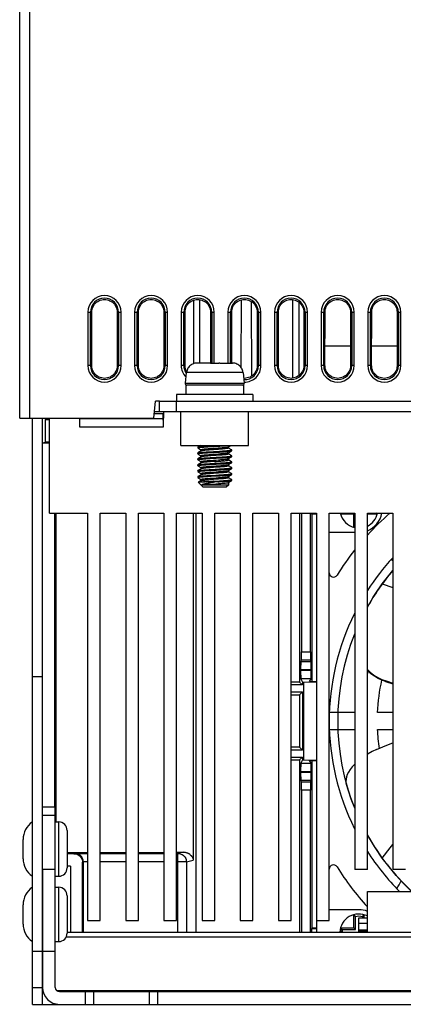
# Model space of a CAD drawing. Header units: millimetres. Extents: x -71 to 747, y -184 to 606.
# Tile 71 of 97: x 186 to 231, y 374 to 490. Entities that reach past the tile are written whole.
import ezdxf

# ---------------------------------------------------------------- set-up
doc = ezdxf.new("R2010")
doc.units = ezdxf.units.MM
doc.header["$LTSCALE"] = 30.734
doc.layers.get('0').update_dxf_attribs({"linetype": 'CONTINUOUS'})

msp = doc.modelspace()

# ---------------------------------------------------------------- linework, layer by layer
at = {"color": 7}
for p, q in [((185.87, 442.75), (185.87, 588.07)), ((187.07, 442.75), (187.07, 568.52)), ((206.35, 456.65), (206.36, 449.18)), ((207.07, 456.73), (207.07, 449.25)), ((211.97, 456.69), (211.95, 448.77)), ((213.18, 456.51), (213.2, 447.71)), ((218.07, 447.47), (218.07, 456.73)), ((218.8, 456.43), (218.78, 447.76)), ((193.92, 455.25), (193.92, 448.95)), ((193.92, 455.25), (194.38, 455.25)), ((194.22, 448.95), (194.22, 455.25)), ((194.37, 448.95), (194.38, 455.25)), ((197.37, 455.25), (197.37, 448.95)), ((197.37, 455.25), (197.82, 455.25)), ((197.52, 455.25), (197.52, 448.95)), ((197.82, 448.95), (197.82, 455.25)), ((199.42, 455.25), (199.42, 448.95)), ((199.42, 455.25), (199.88, 455.25)), ((199.72, 448.95), (199.72, 455.25)), ((199.87, 448.95), (199.88, 455.25)), ((202.87, 455.25), (202.87, 448.95)), ((202.87, 455.25), (203.32, 455.25)), ((203.02, 455.25), (203.02, 448.95)), ((203.32, 448.95), (203.32, 455.25)), ((204.92, 455.25), (204.92, 448.95)), ((204.92, 455.25), (205.38, 455.25)), ((205.22, 448.95), (205.22, 455.25)), ((205.37, 448.95), (205.38, 455.25)), ((208.37, 455.25), (208.37, 449.25)), ((208.37, 455.25), (208.82, 455.25)), ((208.52, 455.25), (208.52, 449.25)), ((208.82, 449.25), (208.82, 455.25)), ((210.42, 455.25), (210.42, 449.25)), ((210.42, 455.25), (210.88, 455.25)), ((210.72, 449.25), (210.72, 455.25)), ((210.87, 449.25), (210.88, 455.25)), ((213.87, 455.25), (213.87, 448.95)), ((213.87, 455.25), (214.32, 455.25)), ((214.02, 455.25), (214.02, 448.95)), ((214.32, 448.95), (214.32, 455.25)), ((215.92, 455.25), (215.92, 448.95)), ((215.92, 455.25), (216.38, 455.25)), ((216.22, 448.95), (216.22, 455.25)), ((216.37, 448.95), (216.38, 455.25)), ((219.37, 455.25), (219.82, 455.25)), ((219.37, 455.25), (219.37, 448.95)), ((219.52, 455.25), (219.52, 448.95)), ((219.82, 448.95), (219.82, 455.25)), ((221.42, 455.25), (221.88, 455.25)), ((221.42, 455.25), (221.42, 448.95)), ((221.72, 448.95), (221.72, 455.25)), ((221.87, 448.95), (221.88, 455.25)), ((224.87, 455.25), (225.32, 455.25)), ((224.87, 455.25), (224.87, 448.95)), ((225.02, 455.25), (225.02, 448.95)), ((225.32, 448.95), (225.32, 455.25)), ((226.92, 455.25), (227.38, 455.25)), ((226.92, 455.25), (226.92, 448.95)), ((227.22, 448.95), (227.22, 455.25)), ((227.37, 448.95), (227.38, 455.25)), ((230.37, 455.25), (230.82, 455.25)), ((230.37, 455.25), (230.37, 448.95)), ((230.52, 455.25), (230.52, 448.95)), ((230.82, 448.95), (230.82, 455.25)), ((224.87, 451.25), (221.88, 451.25)), ((230.37, 451.25), (227.38, 451.25)), ((208.27, 449.25), (206.78, 449.25)), ((208.27, 449.25), (208.27, 449.25)), ((208.37, 449.25), (208.27, 449.25)), ((208.37, 449.25), (209.35, 449.25)), ((209.47, 449.25), (209.47, 449.25)), ((209.47, 449.25), (210.96, 449.25)), ((194.37, 448.95), (193.92, 448.95)), ((197.82, 448.95), (197.37, 448.95)), ((199.87, 448.95), (199.42, 448.95)), ((203.32, 448.95), (202.87, 448.95)), ((205.37, 448.95), (204.92, 448.95)), ((205.5, 448.15), (205.39, 446.87)), ((205.56, 448.15), (205.5, 448.15)), ((205.56, 448.16), (205.56, 448.15)), ((205.56, 448.16), (212.19, 448.16)), ((212.19, 448.15), (212.19, 448.16)), ((212.24, 448.15), (212.19, 448.15)), ((212.24, 448.15), (212.35, 446.87)), ((214.32, 448.95), (213.87, 448.95)), ((216.37, 448.95), (215.92, 448.95)), ((219.82, 448.95), (219.37, 448.95)), ((221.87, 448.95), (221.42, 448.95)), ((225.32, 448.95), (224.87, 448.95)), ((227.37, 448.95), (226.92, 448.95)), ((230.82, 448.95), (230.37, 448.95)), ((205.39, 446.87), (212.35, 446.87)), ((205.48, 446.65), (205.48, 445.55)), ((212.26, 446.65), (205.48, 446.65)), ((212.26, 446.65), (212.26, 445.55)), ((201.7, 442.75), (201.87, 444.75)), ((202.37, 444.75), (201.87, 444.75)), ((202.37, 443.55), (202.37, 444.75)), ((202.37, 444.75), (299.37, 444.75)), ((204.37, 445.55), (204.37, 444.75)), ((213.37, 445.55), (204.37, 445.55)), ((204.37, 443.55), (204.37, 444.75)), ((213.37, 445.55), (213.37, 444.75)), ((201.77, 443.55), (299.98, 443.55)), ((202.82, 441.92), (202.85, 443.55)), ((204.87, 439.55), (204.87, 443.55)), ((212.87, 439.55), (212.87, 443.55)), ((185.87, 442.75), (201.7, 442.75)), ((187.37, 373.65), (187.37, 442.75)), ((188.57, 373.65), (188.57, 442.75)), ((188.88, 442.58), (188.88, 439.94)), ((188.88, 442.58), (189.37, 442.58)), ((189.37, 431.55), (189.37, 442.75)), ((192.91, 442.75), (192.92, 441.92)), ((192.94, 442.75), (192.92, 441.75)), ((202.81, 442.66), (192.93, 442.66)), ((202.8, 443.25), (201.74, 443.25)), ((202.83, 441.75), (202.8, 443.25)), ((192.92, 441.75), (202.83, 441.75)), ((188.57, 439.86), (188.88, 439.94)), ((188.57, 439.83), (189.37, 439.83)), ((189.37, 439.94), (188.88, 439.94)), ((204.87, 439.55), (212.87, 439.55)), ((206.87, 439.36), (206.87, 439.26)), ((207.2, 439.55), (206.88, 439.37)), ((206.88, 439.25), (207.25, 439.03)), ((207.26, 438.89), (206.88, 438.67)), ((207.25, 439.04), (207.25, 438.88)), ((208.73, 439.04), (208.43, 439.02)), ((209.11, 439.45), (209.46, 439.47)), ((210.48, 439.38), (210.79, 439.55)), ((210.48, 438.68), (210.86, 438.9)), ((210.49, 439.38), (210.49, 439.23)), ((210.86, 439.02), (210.5, 439.23)), ((210.86, 438.9), (210.87, 438.91)), ((210.87, 438.91), (210.87, 439.01)), ((206.87, 438.66), (206.87, 438.56)), ((206.87, 437.96), (206.87, 437.86)), ((206.88, 438.67), (206.89, 438.67)), ((206.88, 438.55), (207.25, 438.33)), ((207.26, 438.19), (206.88, 437.97)), ((206.88, 437.97), (206.88, 437.97)), ((206.88, 437.85), (207.25, 437.63)), ((207.25, 438.34), (207.25, 438.18)), ((207.25, 437.64), (207.25, 437.48)), ((208.62, 437.63), (208.38, 437.62)), ((208.43, 438.48), (208.73, 438.5)), ((208.87, 437.65), (208.62, 437.63)), ((209.31, 438.38), (209.02, 438.36)), ((209.02, 437.82), (209.31, 437.85)), ((209.05, 438.14), (209.41, 438.16)), ((209.05, 438.04), (209.41, 438.06)), ((210.48, 437.98), (210.86, 438.2)), ((210.49, 438.68), (210.49, 438.53)), ((210.49, 437.98), (210.49, 437.83)), ((210.86, 438.32), (210.5, 438.53)), ((210.86, 437.62), (210.5, 437.83)), ((210.87, 438.21), (210.87, 438.31)), ((206.87, 437.26), (206.87, 437.16)), ((206.87, 436.56), (206.87, 436.46)), ((207.26, 437.49), (206.88, 437.27)), ((206.88, 437.15), (207.25, 436.93)), ((207.26, 436.79), (206.88, 436.57)), ((207.25, 436.94), (207.25, 436.78)), ((208.73, 436.94), (208.43, 436.92)), ((209.02, 437.12), (209.31, 437.14)), ((210.48, 437.28), (210.86, 437.5)), ((210.48, 436.58), (210.86, 436.8)), ((210.49, 437.28), (210.49, 437.13)), ((210.49, 436.58), (210.49, 436.43)), ((210.86, 436.92), (210.5, 437.13)), ((210.87, 437.51), (210.87, 437.61)), ((210.87, 436.81), (210.87, 436.91)), ((206.87, 435.86), (206.88, 435.87)), ((206.87, 435.86), (206.87, 435.76)), ((206.88, 435.75), (206.87, 435.76)), ((206.88, 436.45), (207.25, 436.23)), ((207.26, 436.09), (206.88, 435.87)), ((206.88, 435.75), (207.25, 435.53)), ((207.26, 435.39), (206.94, 435.2)), ((207.25, 436.24), (207.25, 436.08)), ((207.25, 435.54), (207.25, 435.38)), ((208.43, 436.38), (208.73, 436.4)), ((208.43, 435.68), (208.72, 435.7)), ((208.44, 435.52), (208.73, 435.54)), ((209.32, 436.28), (209.02, 436.26)), ((210.48, 435.88), (210.86, 436.1)), ((210.48, 435.18), (210.86, 435.4)), ((210.49, 435.88), (210.49, 435.73)), ((210.86, 436.22), (210.5, 436.43)), ((210.86, 435.52), (210.5, 435.73)), ((210.87, 436.11), (210.87, 436.21)), ((210.87, 435.41), (210.87, 435.51)), ((206.93, 435.19), (207.47, 434.65)), ((210.49, 434.87), (207.33, 434.87)), ((207.47, 434.65), (210.27, 434.65)), ((209.23, 435.25), (207.56, 435.25)), ((210.49, 434.87), (210.27, 434.65)), ((210.49, 435.18), (210.49, 434.87)), ((189.37, 431.55), (193.87, 431.55)), ((190.03, 396.95), (190.03, 431.55)), ((190.17, 395.15), (190.17, 431.55)), ((193.87, 431.55), (193.87, 383.55)), ((195.37, 383.55), (195.37, 431.55)), ((195.37, 431.55), (198.37, 431.55)), ((198.37, 431.55), (198.37, 383.55)), ((199.87, 431.55), (202.87, 431.55)), ((199.87, 383.55), (199.87, 431.55)), ((202.87, 431.55), (202.87, 383.55)), ((204.37, 431.55), (207.37, 431.55)), ((204.37, 383.55), (204.37, 431.55)), ((206.33, 431.55), (206.33, 390.64)), ((206.69, 382.15), (206.69, 431.55)), ((207.37, 431.55), (207.37, 383.55)), ((208.87, 431.55), (211.87, 431.55)), ((208.87, 383.55), (208.87, 431.55)), ((211.87, 431.55), (211.87, 383.55)), ((213.37, 431.55), (216.37, 431.55)), ((213.37, 383.55), (213.37, 431.55)), ((216.37, 431.55), (216.37, 383.55)), ((217.87, 431.55), (220.87, 431.55)), ((217.87, 383.55), (217.87, 431.55)), ((218.87, 431.55), (218.87, 411.64)), ((219.09, 431.55), (219.09, 415.21)), ((220.15, 415.21), (220.15, 431.55)), ((220.37, 431.45), (220.29, 431.54)), ((220.29, 431.54), (220.87, 431.54)), ((220.87, 431.45), (220.37, 431.45)), ((220.37, 411.7), (220.37, 431.45)), ((220.87, 431.55), (220.87, 383.55)), ((222.37, 431.55), (225.37, 431.55)), ((222.37, 383.55), (222.37, 431.55)), ((223.69, 431.54), (223.78, 431.54)), ((225.27, 431.45), (223.71, 431.45)), ((225.37, 431.55), (225.27, 431.45)), ((225.27, 429.89), (225.27, 431.45)), ((225.37, 431.55), (225.37, 389.55)), ((226.87, 431.55), (229.87, 431.55)), ((226.87, 389.55), (226.87, 431.55)), ((228.04, 431.45), (226.87, 431.45)), ((228.05, 431.5), (227.94, 431.55)), ((229.87, 431.55), (229.87, 389.55)), ((225.31, 429.88), (225.37, 429.99)), ((222.37, 429.3), (225.37, 429.3)), ((228.62, 423.22), (229.55, 424.42)), ((229.55, 424.42), (229.87, 424.8)), ((227.88, 422.14), (228.62, 423.22)), ((228.62, 423.22), (229.87, 422.78)), ((227.18, 421.02), (227.57, 421.66)), ((227.57, 421.66), (227.88, 422.14)), ((226.87, 420.46), (227.18, 421.02)), ((219.09, 415.21), (220.15, 415.21)), ((219.08, 414.21), (219.01, 414.07)), ((219.01, 414.07), (220.23, 414.07)), ((220.16, 414.21), (219.08, 414.21)), ((220.23, 414.07), (220.16, 414.21)), ((188.57, 412.25), (187.37, 412.25)), ((220.24, 413.07), (219, 413.07)), ((219, 413.07), (219, 413.04)), ((219, 413.04), (220.24, 413.04)), ((220.24, 413.07), (220.24, 413.04)), ((218.87, 411.64), (217.87, 411.64)), ((219.21, 411.31), (217.87, 411.31)), ((218.87, 411.64), (219.21, 411.31)), ((220.23, 412.04), (219.01, 412.04)), ((219.01, 412.04), (219.21, 411.64)), ((219.21, 411.64), (219.37, 411.64)), ((219.21, 411.64), (219.21, 411.31)), ((219.37, 411.64), (220.87, 411.67)), ((219.37, 402.46), (219.37, 411.64)), ((220.06, 411.7), (220.23, 412.04)), ((220.06, 411.7), (220.87, 411.7)), ((228.59, 411.95), (229.09, 411.77)), ((229.01, 411.72), (229.87, 411.44)), ((229.09, 411.77), (229.87, 411.53)), ((217.87, 410.48), (219.21, 410.48)), ((217.87, 410.14), (218.87, 410.14)), ((218.87, 410.14), (219.21, 410.48)), ((218.87, 410.14), (218.87, 403.96)), ((219.21, 410.48), (219.21, 403.63)), ((225.37, 408.05), (222.41, 408.05)), ((229.87, 408.05), (228.05, 408.05)), ((222.41, 406.05), (225.37, 406.05)), ((228.05, 406.05), (229.87, 406.05)), ((218.87, 403.96), (217.87, 403.96)), ((218.87, 403.96), (219.21, 403.63)), ((219.21, 403.63), (217.87, 403.63)), ((217.87, 402.8), (219.21, 402.8)), ((218.87, 402.46), (219.21, 402.8)), ((219.21, 402.8), (219.21, 402.46)), ((217.87, 402.46), (218.87, 402.46)), ((218.87, 402.46), (218.87, 382.15)), ((219.21, 402.46), (219.01, 402.07)), ((219.01, 402.07), (220.23, 402.07)), ((219.21, 402.46), (219.37, 402.46)), ((219.37, 402.46), (220.87, 402.44)), ((220.06, 402.41), (220.87, 402.41)), ((220.23, 402.07), (220.06, 402.41)), ((220.37, 382.65), (220.37, 402.41)), ((220.24, 401.07), (219, 401.07)), ((219, 401.07), (219, 401.04)), ((219, 401.04), (220.24, 401.04)), ((220.24, 401.07), (220.24, 401.04)), ((220.23, 400.04), (219.01, 400.04)), ((219.01, 400.04), (219.08, 399.9)), ((219.08, 399.9), (220.16, 399.9)), ((220.16, 399.9), (220.23, 400.04)), ((224.34, 399.93), (224.38, 399.68)), ((220.15, 398.9), (219.09, 398.9)), ((219.09, 398.9), (219.09, 382.15)), ((220.15, 382.15), (220.15, 398.9)), ((188.57, 396.95), (190.07, 396.95)), ((188.57, 395.95), (190.07, 395.95)), ((190.07, 375.65), (190.07, 396.95)), ((190.07, 395.15), (190.47, 395.15)), ((190.47, 388.75), (190.47, 395.15)), ((191.47, 394.15), (191.47, 389.75)), ((186.27, 390.82), (186.27, 393.08)), ((191.47, 391.55), (193.87, 391.55)), ((192.27, 391.41), (191.47, 391.41)), ((192.42, 391.45), (192.27, 391.41)), ((192.42, 391.45), (193.87, 391.45)), ((195.37, 391.55), (198.37, 391.55)), ((195.37, 391.45), (198.37, 391.45)), ((199.87, 391.45), (202.87, 391.45)), ((204.37, 391.45), (204.53, 391.45)), ((205.16, 391.59), (204.53, 391.45)), ((204.53, 382.15), (204.53, 391.45)), ((228.62, 390.89), (227.77, 392.14)), ((193.27, 390.41), (193.37, 390.44)), ((193.27, 382.15), (193.27, 390.41)), ((193.87, 390.45), (193.37, 390.45)), ((193.37, 390.44), (193.37, 382.15)), ((198.37, 390.45), (195.37, 390.45)), ((202.87, 390.45), (199.87, 390.45)), ((205.53, 390.45), (204.37, 390.45)), ((205.53, 390.45), (206.33, 390.64)), ((205.53, 390.45), (205.53, 382.15)), ((190.07, 389.55), (188.57, 389.55)), ((188.57, 389.55), (188.57, 375.65)), ((191.87, 389.93), (191.47, 389.93)), ((191.87, 389.93), (191.87, 382.15)), ((226.87, 389.55), (225.37, 389.55)), ((230.27, 388.84), (229.78, 389.41)), ((231.37, 389.55), (229.87, 389.55)), ((190.07, 388.75), (190.47, 388.75)), ((190.07, 387.45), (190.47, 387.45)), ((190.47, 381.05), (190.47, 387.45)), ((226.87, 386.95), (234.87, 386.95)), ((226.87, 382.15), (226.87, 386.95)), ((186.27, 383.12), (186.27, 385.38)), ((191.47, 386.45), (191.47, 382.05)), ((225.87, 384.8), (222.37, 384.8)), ((226.43, 384.23), (226.3, 383.98)), ((193.87, 383.55), (195.37, 383.55)), ((198.37, 383.55), (199.87, 383.55)), ((202.87, 383.55), (204.37, 383.55)), ((207.37, 383.55), (208.87, 383.55)), ((211.87, 383.55), (213.37, 383.55)), ((216.37, 383.55), (217.87, 383.55)), ((220.87, 383.55), (222.37, 383.55)), ((220.87, 383.55), (220.87, 382.15)), ((225.27, 382.65), (225.27, 384.22)), ((225.45, 382.48), (225.45, 383.98)), ((225.87, 383.85), (226.87, 383.85)), ((225.87, 382.15), (225.87, 383.85)), ((225.87, 383.2), (226.87, 383.2)), ((226.3, 383.98), (226.3, 383.85)), ((226.47, 384.22), (226.47, 383.85)), ((191.47, 382.15), (310.27, 382.15)), ((220.37, 382.65), (220.29, 382.57)), ((220.87, 382.57), (220.29, 382.57)), ((220.29, 382.57), (220.29, 382.15)), ((220.37, 382.65), (220.87, 382.65)), ((223.78, 382.57), (223.69, 382.57)), ((223.71, 382.65), (225.27, 382.65)), ((223.78, 382.57), (223.94, 382.48)), ((223.94, 382.48), (225.45, 382.48)), ((225.45, 382.48), (225.27, 382.65)), ((225.87, 382.45), (226.87, 382.45)), ((225.87, 382.3), (226.87, 382.3)), ((190.07, 381.05), (190.47, 381.05)), ((240.37, 381.57), (191.34, 381.57)), ((188.57, 379.87), (187.37, 379.87)), ((190.07, 379.87), (188.57, 379.87)), ((187.37, 375.65), (188.57, 375.65)), ((188.57, 375.3), (188.61, 375.3)), ((188.57, 375.15), (188.64, 375.15)), ((190.22, 375.3), (240.37, 375.3)), ((190.57, 375.15), (311.17, 375.15)), ((193.62, 373.65), (193.62, 375.15)), ((194.62, 373.65), (194.62, 375.15)), ((201.12, 375.15), (201.12, 373.65)), ((202.12, 375.15), (202.12, 373.65)), ((187.37, 373.65), (188.57, 373.65)), ((188.57, 373.65), (313.17, 373.65))]:
    msp.add_line(p, q, dxfattribs=at)
for points in [[(194.38, 455.24), (194.39, 455.41), (194.41, 455.58), (194.46, 455.74), (194.52, 455.89), (194.6, 456.04), (194.7, 456.18), (194.81, 456.31), (194.94, 456.42), (195.07, 456.52), (195.22, 456.6), (195.38, 456.66), (195.54, 456.71), (195.7, 456.74), (195.87, 456.75), (196.04, 456.74), (196.21, 456.71), (196.37, 456.66), (196.52, 456.6), (196.67, 456.52), (196.81, 456.42), (196.93, 456.31), (197.04, 456.18), (197.14, 456.04), (197.22, 455.89), (197.29, 455.74), (197.33, 455.58), (197.36, 455.41), (197.37, 455.24)], [(199.88, 455.24), (199.89, 455.41), (199.91, 455.58), (199.96, 455.74), (200.02, 455.89), (200.1, 456.04), (200.2, 456.18), (200.31, 456.31), (200.44, 456.42), (200.57, 456.52), (200.72, 456.6), (200.88, 456.66), (201.04, 456.71), (201.2, 456.74), (201.37, 456.75), (201.54, 456.74), (201.71, 456.71), (201.87, 456.66), (202.02, 456.6), (202.17, 456.52), (202.31, 456.42), (202.43, 456.31), (202.54, 456.18), (202.64, 456.04), (202.72, 455.89), (202.79, 455.74), (202.83, 455.58), (202.86, 455.41), (202.87, 455.24)], [(205.38, 455.24), (205.39, 455.41), (205.41, 455.58), (205.46, 455.74), (205.52, 455.89), (205.6, 456.04), (205.7, 456.18), (205.81, 456.31), (205.94, 456.42), (206.07, 456.52), (206.22, 456.6), (206.38, 456.66), (206.54, 456.71), (206.7, 456.74), (206.87, 456.75), (207.04, 456.74), (207.21, 456.71), (207.37, 456.66), (207.52, 456.6), (207.67, 456.52), (207.81, 456.42), (207.93, 456.31), (208.04, 456.18), (208.14, 456.04), (208.22, 455.89), (208.29, 455.74), (208.33, 455.58), (208.36, 455.41), (208.37, 455.24)], [(210.88, 455.24), (210.89, 455.41), (210.91, 455.58), (210.96, 455.74), (211.02, 455.89), (211.1, 456.04), (211.2, 456.18), (211.31, 456.31), (211.44, 456.42), (211.57, 456.52), (211.72, 456.6), (211.88, 456.66), (212.04, 456.71), (212.2, 456.74), (212.37, 456.75), (212.54, 456.74), (212.71, 456.71), (212.87, 456.66), (213.02, 456.6), (213.17, 456.52), (213.31, 456.42), (213.43, 456.31), (213.54, 456.18), (213.64, 456.04), (213.72, 455.89), (213.79, 455.74), (213.83, 455.58), (213.86, 455.41), (213.87, 455.24)], [(216.38, 455.24), (216.39, 455.41), (216.41, 455.58), (216.46, 455.74), (216.52, 455.89), (216.6, 456.04), (216.7, 456.18), (216.81, 456.31), (216.94, 456.42), (217.07, 456.52), (217.22, 456.6), (217.38, 456.66), (217.54, 456.71), (217.7, 456.74), (217.87, 456.75), (218.04, 456.74), (218.21, 456.71), (218.37, 456.66), (218.52, 456.6), (218.67, 456.52), (218.81, 456.42), (218.93, 456.31), (219.04, 456.18), (219.14, 456.04), (219.22, 455.89), (219.29, 455.74), (219.33, 455.58), (219.36, 455.41), (219.37, 455.24)], [(221.88, 455.24), (221.89, 455.41), (221.91, 455.58), (221.96, 455.74), (222.02, 455.89), (222.1, 456.04), (222.2, 456.18), (222.31, 456.31), (222.44, 456.42), (222.57, 456.52), (222.72, 456.6), (222.88, 456.66), (223.04, 456.71), (223.2, 456.74), (223.37, 456.75), (223.54, 456.74), (223.71, 456.71), (223.87, 456.66), (224.02, 456.6), (224.17, 456.52), (224.31, 456.42), (224.43, 456.31), (224.54, 456.18), (224.64, 456.04), (224.72, 455.89), (224.79, 455.74), (224.83, 455.58), (224.86, 455.41), (224.87, 455.24)], [(227.38, 455.24), (227.39, 455.41), (227.41, 455.58), (227.46, 455.74), (227.52, 455.89), (227.6, 456.04), (227.7, 456.18), (227.81, 456.31), (227.94, 456.42), (228.07, 456.52), (228.22, 456.6), (228.38, 456.66), (228.54, 456.71), (228.7, 456.74), (228.87, 456.75), (229.04, 456.74), (229.21, 456.71), (229.37, 456.66), (229.52, 456.6), (229.67, 456.52), (229.81, 456.42), (229.93, 456.31), (230.04, 456.18), (230.14, 456.04), (230.22, 455.89), (230.29, 455.74), (230.33, 455.58), (230.36, 455.41), (230.37, 455.24)], [(206.78, 449.25), (206.65, 449.25), (206.52, 449.23), (206.39, 449.19), (206.27, 449.14), (206.15, 449.09), (206.04, 449.01), (205.95, 448.93), (205.86, 448.84), (205.78, 448.74), (205.71, 448.64), (205.65, 448.52), (205.61, 448.4), (205.58, 448.28), (205.56, 448.16)], [(209.47, 449.25), (209.44, 449.25), (209.35, 449.25)], [(212.19, 448.16), (212.17, 448.28), (212.14, 448.4), (212.09, 448.52), (212.04, 448.64), (211.97, 448.74), (211.89, 448.84), (211.8, 448.93), (211.7, 449.01), (211.59, 449.09), (211.48, 449.14), (211.35, 449.19), (211.23, 449.23), (211.1, 449.25), (210.96, 449.25)], [(197.37, 448.94), (197.36, 448.78), (197.33, 448.62), (197.29, 448.46), (197.22, 448.3), (197.14, 448.16), (197.04, 448.02), (196.93, 447.89), (196.81, 447.78), (196.67, 447.69), (196.53, 447.6), (196.37, 447.54), (196.21, 447.49), (196.04, 447.46), (195.88, 447.45), (195.71, 447.46), (195.54, 447.49), (195.38, 447.54), (195.23, 447.6), (195.08, 447.68), (194.94, 447.78), (194.82, 447.89), (194.7, 448.01), (194.61, 448.15), (194.52, 448.3), (194.46, 448.46), (194.41, 448.62), (194.38, 448.78), (194.38, 448.94)], [(202.87, 448.94), (202.86, 448.78), (202.83, 448.62), (202.79, 448.46), (202.72, 448.3), (202.64, 448.16), (202.54, 448.02), (202.43, 447.89), (202.31, 447.78), (202.17, 447.69), (202.03, 447.6), (201.87, 447.54), (201.71, 447.49), (201.54, 447.46), (201.38, 447.45), (201.21, 447.46), (201.04, 447.49), (200.88, 447.54), (200.73, 447.6), (200.58, 447.68), (200.44, 447.78), (200.32, 447.89), (200.2, 448.01), (200.11, 448.15), (200.02, 448.3), (199.96, 448.46), (199.91, 448.62), (199.88, 448.78), (199.88, 448.94)], [(205.57, 448.22), (205.52, 448.3), (205.46, 448.46), (205.41, 448.62), (205.38, 448.78), (205.38, 448.94)], [(213.87, 448.94), (213.86, 448.78), (213.83, 448.62), (213.79, 448.46), (213.72, 448.3), (213.64, 448.16), (213.54, 448.02), (213.43, 447.89), (213.31, 447.78), (213.17, 447.69), (213.03, 447.6), (212.87, 447.54), (212.71, 447.49), (212.54, 447.46), (212.38, 447.45), (212.3, 447.46)], [(219.37, 448.94), (219.36, 448.78), (219.33, 448.62), (219.29, 448.46), (219.22, 448.3), (219.14, 448.16), (219.04, 448.02), (218.93, 447.89), (218.81, 447.78), (218.67, 447.69), (218.53, 447.6), (218.37, 447.54), (218.21, 447.49), (218.04, 447.46), (217.88, 447.45), (217.71, 447.46), (217.54, 447.49), (217.38, 447.54), (217.23, 447.6), (217.08, 447.68), (216.94, 447.78), (216.82, 447.89), (216.7, 448.01), (216.61, 448.15), (216.52, 448.3), (216.46, 448.46), (216.41, 448.62), (216.38, 448.78), (216.38, 448.94)], [(224.87, 448.94), (224.86, 448.78), (224.83, 448.62), (224.79, 448.46), (224.72, 448.3), (224.64, 448.16), (224.54, 448.02), (224.43, 447.89), (224.31, 447.78), (224.17, 447.69), (224.03, 447.6), (223.87, 447.54), (223.71, 447.49), (223.54, 447.46), (223.38, 447.45), (223.21, 447.46), (223.04, 447.49), (222.88, 447.54), (222.73, 447.6), (222.58, 447.68), (222.44, 447.78), (222.32, 447.89), (222.2, 448.01), (222.11, 448.15), (222.02, 448.3), (221.96, 448.46), (221.91, 448.62), (221.88, 448.78), (221.88, 448.94)], [(230.37, 448.94), (230.36, 448.78), (230.33, 448.62), (230.29, 448.46), (230.22, 448.3), (230.14, 448.16), (230.04, 448.02), (229.93, 447.89), (229.81, 447.78), (229.67, 447.69), (229.53, 447.6), (229.37, 447.54), (229.21, 447.49), (229.04, 447.46), (228.88, 447.45), (228.71, 447.46), (228.54, 447.49), (228.38, 447.54), (228.23, 447.6), (228.08, 447.68), (227.94, 447.78), (227.82, 447.89), (227.7, 448.01), (227.61, 448.15), (227.52, 448.3), (227.46, 448.46), (227.41, 448.62), (227.38, 448.78), (227.38, 448.94)], [(206.87, 439.26), (206.87, 439.26), (206.89, 439.27), (206.92, 439.28), (206.97, 439.29), (207.04, 439.3), (207.12, 439.31), (207.21, 439.32), (207.32, 439.33), (207.44, 439.34), (207.58, 439.35), (207.72, 439.36), (207.88, 439.37), (208.04, 439.39), (208.21, 439.4), (208.38, 439.41)], [(206.87, 439.36), (206.87, 439.36), (206.88, 439.37)], [(206.88, 439.25), (206.87, 439.25), (206.87, 439.26)], [(206.88, 439.37), (206.89, 439.37), (206.92, 439.38), (206.97, 439.39), (207.04, 439.4), (207.12, 439.41), (207.21, 439.42), (207.32, 439.43), (207.44, 439.44), (207.58, 439.45), (207.72, 439.46), (207.88, 439.47), (208.04, 439.49), (208.21, 439.5), (208.38, 439.51)], [(206.89, 438.67), (206.92, 438.68), (206.97, 438.69), (207.03, 438.7), (207.11, 438.71), (207.2, 438.72), (207.31, 438.73), (207.43, 438.74), (207.56, 438.75), (207.7, 438.76), (207.85, 438.77), (208.01, 438.78), (208.18, 438.79), (208.36, 438.8)], [(207.25, 439.04), (207.26, 439.05), (207.28, 439.06), (207.31, 439.07), (207.36, 439.08), (207.42, 439.09), (207.49, 439.1), (207.57, 439.11), (207.67, 439.12), (207.77, 439.13), (207.89, 439.14), (208.01, 439.15), (208.14, 439.16), (208.28, 439.17), (208.43, 439.18)], [(208.43, 439.02), (208.29, 439.01), (208.16, 439), (208.02, 438.99), (207.9, 438.98), (207.79, 438.97), (207.68, 438.96), (207.59, 438.95), (207.5, 438.94), (207.43, 438.93), (207.36, 438.92), (207.32, 438.91), (207.28, 438.9), (207.26, 438.89)], [(208.36, 438.8), (208.71, 438.82), (208.9, 438.83), (209.08, 438.84), (209.44, 438.86)], [(208.38, 439.51), (208.74, 439.53), (209.23, 439.55)], [(208.38, 439.41), (208.74, 439.43), (209.11, 439.45)], [(208.43, 439.18), (208.72, 439.2), (208.87, 439.21)], [(209.32, 439.08), (209.02, 439.06), (208.73, 439.04)], [(208.87, 439.21), (209.01, 439.22), (209.29, 439.24)], [(209.29, 439.24), (209.42, 439.25), (209.55, 439.26), (209.68, 439.27), (209.8, 439.28), (209.91, 439.29), (210.01, 439.3), (210.11, 439.31), (210.19, 439.32), (210.27, 439.33), (210.34, 439.34), (210.39, 439.35)], [(210.49, 439.23), (210.49, 439.22), (210.47, 439.21), (210.43, 439.2), (210.39, 439.19), (210.33, 439.18), (210.25, 439.17), (210.17, 439.16), (210.08, 439.15), (209.97, 439.14), (209.86, 439.12), (209.74, 439.11), (209.6, 439.1), (209.46, 439.09), (209.32, 439.08)], [(209.44, 438.86), (209.61, 438.88), (209.78, 438.89), (209.93, 438.9), (210.08, 438.91), (210.22, 438.92), (210.35, 438.93), (210.47, 438.94), (210.57, 438.95), (210.66, 438.96), (210.74, 438.97), (210.79, 438.98), (210.84, 438.99), (210.86, 439), (210.87, 439.01)], [(209.44, 438.76), (209.61, 438.78), (209.78, 438.79), (209.93, 438.8), (210.08, 438.81), (210.22, 438.82), (210.35, 438.83), (210.47, 438.84), (210.57, 438.85), (210.66, 438.86), (210.74, 438.87), (210.79, 438.88), (210.84, 438.89), (210.86, 438.9)], [(209.46, 439.47), (209.63, 439.48), (209.8, 439.49), (209.96, 439.5), (210.11, 439.51), (210.24, 439.52), (210.37, 439.53), (210.49, 439.54), (210.59, 439.55)], [(210.39, 439.35), (210.44, 439.36), (210.47, 439.37), (210.48, 439.38)], [(210.87, 439.01), (210.87, 439.02), (210.86, 439.02)], [(206.87, 438.56), (206.87, 438.56), (206.89, 438.57), (206.92, 438.58), (206.97, 438.59), (207.03, 438.6), (207.11, 438.61), (207.2, 438.62), (207.31, 438.63), (207.43, 438.64), (207.56, 438.65), (207.7, 438.66), (207.85, 438.67), (208.01, 438.68), (208.18, 438.69), (208.36, 438.7)], [(206.87, 438.66), (206.87, 438.66), (206.88, 438.67)], [(206.88, 438.55), (206.88, 438.55), (206.87, 438.56)], [(206.87, 437.86), (206.87, 437.86), (206.88, 437.87), (206.91, 437.88), (206.96, 437.89), (207.02, 437.9), (207.09, 437.91), (207.18, 437.92), (207.29, 437.93), (207.41, 437.94), (207.54, 437.95), (207.68, 437.96), (207.83, 437.97), (207.99, 437.98), (208.16, 437.99), (208.33, 438)], [(206.87, 437.96), (206.87, 437.96), (206.88, 437.97)], [(206.88, 437.85), (206.88, 437.85), (206.87, 437.86)], [(206.88, 437.97), (206.91, 437.98), (206.96, 437.99), (207.02, 438), (207.09, 438.01), (207.18, 438.02), (207.29, 438.03), (207.41, 438.04), (207.54, 438.05), (207.68, 438.06), (207.83, 438.07), (207.99, 438.08), (208.16, 438.09), (208.33, 438.1)], [(207.25, 438.34), (207.25, 438.34), (207.26, 438.35), (207.28, 438.36), (207.32, 438.37), (207.36, 438.38), (207.43, 438.39), (207.5, 438.4), (207.59, 438.41), (207.68, 438.42), (207.79, 438.43), (207.9, 438.44), (208.02, 438.45), (208.16, 438.46), (208.29, 438.47), (208.43, 438.48)], [(207.25, 437.64), (207.26, 437.65), (207.28, 437.66), (207.31, 437.67), (207.36, 437.68), (207.42, 437.69), (207.5, 437.7), (207.58, 437.71), (207.68, 437.72), (207.78, 437.73), (207.9, 437.74), (208.02, 437.75), (208.15, 437.76), (208.29, 437.77), (208.43, 437.78)], [(208.43, 438.32), (208.29, 438.31), (208.15, 438.3), (208.02, 438.29), (207.9, 438.28), (207.78, 438.27), (207.68, 438.26), (207.58, 438.25), (207.5, 438.24), (207.42, 438.23), (207.36, 438.22), (207.31, 438.21), (207.28, 438.2), (207.26, 438.19)], [(208.38, 437.62), (208.26, 437.61), (208.15, 437.6), (208.04, 437.59), (207.93, 437.58), (207.83, 437.57), (207.74, 437.57), (207.66, 437.56), (207.58, 437.55)], [(208.33, 438.1), (208.69, 438.12), (209.05, 438.14)], [(208.33, 438), (208.69, 438.02), (209.05, 438.04)], [(208.36, 438.7), (208.71, 438.72), (208.9, 438.73), (209.08, 438.74), (209.44, 438.76)], [(209.02, 438.36), (208.72, 438.34), (208.43, 438.32)], [(208.43, 437.78), (208.72, 437.8), (209.02, 437.82)], [(208.73, 438.5), (209.02, 438.52), (209.32, 438.55)], [(208.87, 437.65), (209.02, 437.66), (209.31, 437.68)], [(210.49, 438.53), (210.49, 438.52), (210.47, 438.51), (210.43, 438.5), (210.38, 438.49), (210.32, 438.48), (210.25, 438.46), (210.16, 438.45), (210.06, 438.44), (209.96, 438.43), (209.84, 438.42), (209.72, 438.41), (209.59, 438.4), (209.46, 438.39), (209.31, 438.38)], [(209.31, 437.85), (209.46, 437.86), (209.59, 437.87), (209.72, 437.88), (209.84, 437.89), (209.96, 437.9), (210.06, 437.91), (210.16, 437.92), (210.25, 437.93), (210.32, 437.94), (210.38, 437.95), (210.43, 437.96), (210.47, 437.97), (210.48, 437.98)], [(209.31, 437.68), (209.45, 437.69), (209.59, 437.7), (209.72, 437.71), (209.85, 437.72), (209.96, 437.73), (210.07, 437.74), (210.16, 437.75), (210.25, 437.76), (210.32, 437.77), (210.38, 437.78), (210.43, 437.8), (210.46, 437.81), (210.48, 437.82), (210.49, 437.83), (210.49, 437.83)], [(209.32, 438.55), (209.46, 438.56), (209.6, 438.57), (209.74, 438.58), (209.86, 438.59), (209.97, 438.6), (210.08, 438.61), (210.17, 438.62), (210.25, 438.63), (210.33, 438.64), (210.39, 438.65), (210.43, 438.66), (210.47, 438.67), (210.48, 438.68)], [(209.41, 438.16), (209.58, 438.17), (209.75, 438.18), (209.91, 438.19), (210.06, 438.2), (210.2, 438.21), (210.34, 438.22), (210.45, 438.23), (210.56, 438.24), (210.65, 438.25), (210.73, 438.27), (210.79, 438.28), (210.83, 438.29), (210.86, 438.3), (210.87, 438.31), (210.87, 438.31)], [(209.41, 438.06), (209.58, 438.07), (209.75, 438.08), (209.91, 438.09), (210.06, 438.1), (210.2, 438.11), (210.34, 438.12), (210.45, 438.13), (210.56, 438.14), (210.65, 438.15), (210.73, 438.17), (210.79, 438.18), (210.83, 438.19), (210.86, 438.2), (210.86, 438.2)], [(210.87, 438.31), (210.87, 438.32), (210.86, 438.32)], [(210.86, 438.2), (210.87, 438.21), (210.87, 438.21)], [(210.87, 437.61), (210.87, 437.61), (210.86, 437.62)], [(206.87, 437.26), (206.87, 437.26), (206.88, 437.27)], [(206.87, 437.16), (206.87, 437.16), (206.88, 437.17), (206.91, 437.18), (206.95, 437.19), (207.01, 437.2), (207.08, 437.21), (207.17, 437.22), (207.27, 437.23)], [(206.88, 437.15), (206.88, 437.15), (206.87, 437.16)], [(206.87, 436.46), (206.87, 436.46), (206.89, 436.47), (206.92, 436.48), (206.97, 436.49), (207.04, 436.5), (207.12, 436.51), (207.21, 436.52), (207.32, 436.53), (207.44, 436.54), (207.57, 436.55), (207.71, 436.56), (207.87, 436.57), (208.03, 436.58), (208.19, 436.59), (208.37, 436.6)], [(206.87, 436.56), (206.88, 436.56), (206.88, 436.57)], [(206.88, 436.45), (206.87, 436.45), (206.87, 436.46)], [(206.88, 437.27), (206.91, 437.28), (206.95, 437.29), (207.01, 437.3), (207.08, 437.31), (207.17, 437.32), (207.27, 437.33)], [(206.88, 436.57), (206.89, 436.57), (206.93, 436.58), (206.98, 436.59), (207.04, 436.6), (207.12, 436.61), (207.21, 436.62), (207.32, 436.63), (207.44, 436.64), (207.57, 436.65), (207.72, 436.66), (207.87, 436.67), (208.03, 436.68), (208.2, 436.69), (208.37, 436.7)], [(207.25, 436.94), (207.26, 436.95), (207.28, 436.96), (207.31, 436.97), (207.36, 436.98), (207.42, 436.99), (207.49, 437), (207.58, 437.01)], [(207.58, 437.55), (207.49, 437.54), (207.42, 437.53), (207.36, 437.52), (207.31, 437.51), (207.28, 437.5), (207.26, 437.49)], [(208.43, 436.92), (208.29, 436.91), (208.15, 436.9), (208.02, 436.89), (207.9, 436.88), (207.78, 436.87), (207.68, 436.86), (207.58, 436.85), (207.5, 436.84), (207.43, 436.83), (207.37, 436.82), (207.32, 436.81), (207.28, 436.8), (207.26, 436.79)], [(207.27, 437.33), (207.39, 437.34), (207.52, 437.35), (207.66, 437.36), (207.81, 437.37), (207.97, 437.38), (208.13, 437.39), (208.3, 437.4)], [(207.27, 437.23), (207.39, 437.24), (207.52, 437.25), (207.66, 437.26), (207.81, 437.27), (207.97, 437.28), (208.13, 437.29), (208.3, 437.3)], [(207.58, 437.01), (207.67, 437.02), (207.77, 437.03), (207.89, 437.04), (208.01, 437.05), (208.14, 437.06), (208.28, 437.07), (208.43, 437.08)], [(208.3, 437.4), (208.66, 437.42), (208.84, 437.43), (209.03, 437.44), (209.39, 437.46)], [(208.3, 437.3), (208.66, 437.32), (208.84, 437.33), (209.03, 437.34), (209.39, 437.36)], [(208.37, 436.7), (208.73, 436.72), (208.91, 436.73), (209.09, 436.75), (209.44, 436.77)], [(208.37, 436.6), (208.72, 436.62), (208.9, 436.63), (209.08, 436.64), (209.44, 436.67)], [(208.43, 437.08), (208.72, 437.1), (209.02, 437.12)], [(209.32, 436.98), (209.02, 436.96), (208.73, 436.94)], [(209.31, 437.14), (209.45, 437.15), (209.59, 437.17), (209.72, 437.18), (209.85, 437.19), (209.96, 437.2), (210.07, 437.21), (210.16, 437.22), (210.25, 437.23), (210.32, 437.24), (210.38, 437.25), (210.43, 437.26), (210.46, 437.27), (210.48, 437.28)], [(210.49, 437.13), (210.49, 437.12), (210.47, 437.11), (210.43, 437.1), (210.39, 437.09), (210.33, 437.08), (210.25, 437.07), (210.17, 437.06), (210.08, 437.05), (209.97, 437.03), (209.86, 437.02), (209.73, 437.01), (209.6, 437), (209.46, 436.99), (209.32, 436.98)], [(209.32, 436.45), (209.46, 436.46), (209.6, 436.47), (209.73, 436.48), (209.86, 436.49), (209.97, 436.5), (210.08, 436.51), (210.17, 436.52), (210.25, 436.53), (210.33, 436.54), (210.39, 436.55), (210.43, 436.56), (210.47, 436.57), (210.48, 436.58)], [(209.39, 437.46), (209.56, 437.47), (209.73, 437.48), (209.89, 437.49), (210.04, 437.5), (210.19, 437.51), (210.32, 437.52), (210.44, 437.53), (210.54, 437.54), (210.64, 437.55), (210.72, 437.56), (210.78, 437.57), (210.83, 437.58), (210.86, 437.59), (210.87, 437.6), (210.87, 437.61)], [(209.39, 437.36), (209.56, 437.37), (209.73, 437.38), (209.89, 437.39), (210.04, 437.4), (210.19, 437.41), (210.32, 437.42), (210.44, 437.43), (210.54, 437.44), (210.64, 437.45), (210.72, 437.46), (210.78, 437.47), (210.83, 437.48), (210.86, 437.49), (210.86, 437.5)], [(209.44, 436.77), (209.61, 436.78), (209.78, 436.79), (209.94, 436.8), (210.08, 436.81), (210.22, 436.82), (210.35, 436.83), (210.47, 436.84), (210.57, 436.85), (210.66, 436.86), (210.73, 436.87), (210.79, 436.88), (210.83, 436.89), (210.86, 436.9), (210.87, 436.91), (210.87, 436.91)], [(209.44, 436.67), (209.61, 436.68), (209.77, 436.69), (209.93, 436.7), (210.08, 436.71), (210.22, 436.72), (210.35, 436.73), (210.46, 436.74), (210.57, 436.75), (210.66, 436.76), (210.73, 436.77), (210.79, 436.78), (210.83, 436.79), (210.86, 436.8), (210.86, 436.8)], [(210.86, 437.5), (210.87, 437.5), (210.87, 437.51)], [(210.87, 436.91), (210.87, 436.92), (210.86, 436.92)], [(210.86, 436.8), (210.87, 436.81), (210.87, 436.81)], [(206.87, 435.76), (206.88, 435.77), (206.9, 435.78), (206.94, 435.79), (207, 435.8), (207.07, 435.81), (207.15, 435.82), (207.25, 435.83), (207.37, 435.84), (207.49, 435.85), (207.63, 435.86), (207.77, 435.87), (207.93, 435.88), (208.09, 435.89), (208.26, 435.9), (208.44, 435.91)], [(206.88, 435.87), (206.9, 435.88), (206.95, 435.89), (207, 435.9), (207.07, 435.91), (207.16, 435.92), (207.26, 435.93), (207.37, 435.94), (207.5, 435.95), (207.64, 435.96), (207.78, 435.97), (207.94, 435.98), (208.1, 435.99), (208.27, 436), (208.45, 436.01)], [(207.25, 436.24), (207.25, 436.24), (207.26, 436.25), (207.28, 436.26), (207.32, 436.27), (207.37, 436.28), (207.43, 436.29), (207.5, 436.3), (207.58, 436.31), (207.68, 436.32), (207.78, 436.33), (207.9, 436.34), (208.02, 436.35), (208.15, 436.36), (208.29, 436.37), (208.43, 436.38)], [(207.25, 435.54), (207.26, 435.55), (207.28, 435.56), (207.31, 435.57), (207.36, 435.58), (207.42, 435.59), (207.5, 435.6), (207.58, 435.61), (207.68, 435.62), (207.79, 435.63), (207.9, 435.64), (208.02, 435.65), (208.15, 435.66), (208.29, 435.67), (208.43, 435.68)], [(208.43, 436.22), (208.29, 436.21), (208.15, 436.2), (208.02, 436.19), (207.9, 436.18), (207.78, 436.17), (207.67, 436.16), (207.58, 436.15), (207.49, 436.14), (207.42, 436.13), (207.36, 436.12), (207.31, 436.11), (207.28, 436.1), (207.26, 436.09)], [(207.26, 435.39), (207.26, 435.39), (207.29, 435.4), (207.33, 435.41), (207.38, 435.42), (207.44, 435.43), (207.52, 435.44), (207.6, 435.45), (207.7, 435.46), (207.8, 435.47), (207.92, 435.48), (208.04, 435.49), (208.17, 435.5), (208.3, 435.51), (208.44, 435.52)], [(207.56, 435.25), (207.7, 435.26), (207.85, 435.27), (208.01, 435.28), (208.18, 435.29), (208.35, 435.3)], [(208.35, 435.3), (208.7, 435.32), (208.88, 435.33), (209.06, 435.34), (209.42, 435.36)], [(209.02, 436.26), (208.72, 436.24), (208.43, 436.22)], [(208.44, 435.91), (208.98, 435.94), (209.33, 435.96)], [(208.45, 436.01), (208.99, 436.04), (209.34, 436.06)], [(208.72, 435.7), (209.02, 435.72), (209.32, 435.75)], [(208.73, 436.4), (209.02, 436.42), (209.32, 436.45)], [(209.32, 435.58), (209.02, 435.56), (208.73, 435.54)], [(209.23, 435.25), (209.41, 435.26), (209.58, 435.27), (209.74, 435.28), (209.9, 435.29), (210.05, 435.3), (210.2, 435.31), (210.33, 435.32), (210.44, 435.33), (210.55, 435.34), (210.64, 435.35), (210.72, 435.36), (210.78, 435.37), (210.83, 435.38), (210.86, 435.39), (210.86, 435.4)], [(210.49, 436.43), (210.49, 436.42), (210.47, 436.41), (210.43, 436.4), (210.39, 436.39), (210.32, 436.38), (210.25, 436.36), (210.16, 436.35), (210.07, 436.34), (209.96, 436.33), (209.85, 436.32), (209.73, 436.31), (209.6, 436.3), (209.46, 436.29), (209.32, 436.28)], [(209.32, 435.75), (209.46, 435.76), (209.6, 435.77), (209.73, 435.78), (209.85, 435.79), (209.96, 435.8), (210.07, 435.81), (210.16, 435.82), (210.25, 435.83), (210.32, 435.84), (210.39, 435.85), (210.43, 435.86), (210.47, 435.87), (210.48, 435.88)], [(210.49, 435.73), (210.49, 435.72), (210.47, 435.71), (210.43, 435.7), (210.38, 435.69), (210.32, 435.68), (210.25, 435.67), (210.17, 435.65), (210.07, 435.64), (209.96, 435.63), (209.85, 435.62), (209.73, 435.61), (209.6, 435.6), (209.46, 435.59), (209.32, 435.58)], [(209.33, 435.96), (209.51, 435.97), (209.68, 435.98), (209.84, 435.99), (209.99, 436), (210.14, 436.01), (210.27, 436.02), (210.4, 436.03), (210.51, 436.04), (210.61, 436.05), (210.69, 436.06), (210.76, 436.07), (210.81, 436.08), (210.85, 436.09), (210.86, 436.1)], [(209.34, 436.06), (209.52, 436.07), (209.69, 436.08), (209.85, 436.09), (210, 436.1), (210.15, 436.11), (210.28, 436.12), (210.4, 436.13), (210.51, 436.14), (210.61, 436.15), (210.69, 436.16), (210.76, 436.17), (210.81, 436.18), (210.85, 436.19), (210.87, 436.2), (210.87, 436.21)], [(209.42, 435.36), (209.59, 435.37), (209.76, 435.38), (209.92, 435.39), (210.07, 435.4), (210.21, 435.41), (210.34, 435.42), (210.45, 435.43), (210.56, 435.44), (210.65, 435.45), (210.72, 435.46), (210.78, 435.47), (210.83, 435.48), (210.86, 435.49), (210.87, 435.51), (210.87, 435.51)], [(210.87, 436.21), (210.87, 436.21), (210.86, 436.22)], [(210.86, 436.1), (210.87, 436.1), (210.87, 436.11)], [(210.87, 435.51), (210.87, 435.52), (210.86, 435.52)], [(210.86, 435.4), (210.87, 435.4), (210.87, 435.41)], [(206.93, 435.19), (206.93, 435.2), (206.94, 435.2)], [(206.94, 435.2), (206.95, 435.2), (206.98, 435.21), (207.02, 435.22), (207.08, 435.22), (207.15, 435.23), (207.24, 435.24), (207.33, 435.24), (207.44, 435.25), (207.56, 435.25)], [(209.23, 435.25), (209.05, 435.23), (208.88, 435.21), (208.71, 435.18), (208.54, 435.16), (208.39, 435.14), (208.23, 435.11), (208.09, 435.09), (207.96, 435.07), (207.83, 435.04), (207.72, 435.02), (207.62, 434.99), (207.54, 434.97), (207.46, 434.95), (207.4, 434.92), (207.36, 434.9), (207.33, 434.87)], [(207.33, 434.87), (207.38, 434.88), (207.45, 434.9), (207.53, 434.91), (207.63, 434.92), (207.73, 434.93), (207.85, 434.94), (207.97, 434.95), (208.11, 434.96), (208.24, 434.97), (208.39, 434.98), (208.54, 434.99)], [(208.54, 434.99), (209, 435.02), (209.31, 435.04)], [(209.31, 435.04), (209.46, 435.06), (209.6, 435.07), (209.73, 435.08), (209.86, 435.09), (209.98, 435.1), (210.09, 435.11), (210.18, 435.12), (210.27, 435.13), (210.34, 435.14), (210.4, 435.15), (210.44, 435.16), (210.48, 435.17), (210.48, 435.18)], [(226.87, 413.12), (227.2, 412.8), (227.64, 412.46), (228.11, 412.18), (228.59, 411.95)], [(229.01, 411.72), (228.57, 411.88), (228.13, 412.08), (227.7, 412.33), (227.29, 412.63), (226.9, 412.99), (226.87, 413.01)], [(229.09, 411.77), (229.03, 411.74), (229.01, 411.72)], [(227.93, 403.69), (229.16, 404.21), (229.87, 404.47)], [(227.93, 403.69), (227.43, 403.44), (226.96, 403.18), (226.87, 403.12)], [(225.37, 401.96), (225.35, 401.94), (225.07, 401.63), (224.83, 401.33), (224.64, 401.03), (224.5, 400.74), (224.4, 400.47), (224.35, 400.2), (224.34, 399.93)], [(225.37, 396.76), (224.97, 397.82), (224.64, 398.81), (224.38, 399.68)], [(227.77, 392.14), (227.04, 393.34), (226.87, 393.64)], [(228.62, 390.89), (229.55, 392.11), (229.87, 392.48)], [(192.27, 391.41), (192.4, 391.4), (192.53, 391.38), (192.65, 391.34), (192.77, 391.28), (192.88, 391.21), (192.98, 391.12), (193.06, 391.02), (193.14, 390.91), (193.19, 390.8), (193.24, 390.67), (193.26, 390.54), (193.27, 390.41)], [(193.37, 390.45), (193.37, 390.55), (193.35, 390.65), (193.32, 390.76), (193.28, 390.86), (193.24, 390.94), (193.19, 391.02), (193.13, 391.11), (193.06, 391.19), (192.97, 391.26), (192.88, 391.32), (192.79, 391.37), (192.68, 391.41), (192.56, 391.44), (192.42, 391.45)], [(204.53, 391.45), (204.66, 391.44), (204.79, 391.41), (204.92, 391.37), (205.03, 391.31), (205.14, 391.24), (205.24, 391.16), (205.33, 391.06), (205.4, 390.95), (205.46, 390.83), (205.5, 390.71), (205.52, 390.58), (205.53, 390.45)], [(205.16, 391.59), (205.27, 391.59), (205.37, 391.58), (205.45, 391.56), (205.52, 391.55), (205.59, 391.52), (205.64, 391.5), (205.69, 391.48), (205.74, 391.46), (205.78, 391.44), (205.81, 391.42), (205.84, 391.4), (205.88, 391.38), (205.93, 391.34), (205.99, 391.29), (206.03, 391.25), (206.07, 391.21), (206.1, 391.18), (206.12, 391.15), (206.15, 391.12), (206.16, 391.09), (206.18, 391.07), (206.19, 391.05), (206.21, 391.03), (206.22, 391.01), (206.23, 391), (206.23, 390.98), (206.24, 390.97), (206.25, 390.96), (206.25, 390.95), (206.26, 390.94), (206.26, 390.93), (206.27, 390.92), (206.27, 390.91), (206.27, 390.9), (206.28, 390.89), (206.28, 390.89), (206.28, 390.88), (206.28, 390.88), (206.29, 390.87), (206.29, 390.86), (206.29, 390.86), (206.29, 390.85), (206.29, 390.85), (206.3, 390.84), (206.3, 390.84), (206.3, 390.83), (206.3, 390.83), (206.3, 390.83), (206.3, 390.82), (206.3, 390.82), (206.31, 390.81), (206.31, 390.81), (206.31, 390.8), (206.31, 390.8), (206.31, 390.79), (206.32, 390.77), (206.32, 390.76), (206.32, 390.75), (206.32, 390.74), (206.33, 390.72), (206.33, 390.71), (206.33, 390.7), (206.33, 390.69), (206.33, 390.67), (206.33, 390.65), (206.33, 390.64)], [(229.78, 389.41), (229.42, 389.85), (228.62, 390.89)], [(232.11, 386.95), (231.19, 387.85), (230.27, 388.84)], [(225.45, 383.98), (225.42, 384.04), (225.31, 384.23)]]:
    msp.add_lwpolyline(points, dxfattribs=at)
for centre, radius, start, end in [((195.87, 455.25), 1.95, 0, 180), ((195.87, 455.25), 1.65, 0, 180), ((201.37, 455.25), 1.95, 0, 180), ((201.37, 455.25), 1.65, 0, 180), ((206.87, 455.25), 1.95, 0, 180), ((206.87, 455.25), 1.65, 0, 180), ((212.37, 455.25), 1.95, 0, 180), ((212.37, 455.25), 1.65, 0, 180), ((217.87, 455.25), 1.95, 0, 180), ((217.87, 455.25), 1.65, 0, 180), ((223.37, 455.25), 1.95, 0, 180), ((223.37, 455.25), 1.65, 0, 180), ((228.87, 455.25), 1.95, 0, 180), ((228.87, 455.25), 1.65, 0, 180), ((195.87, 448.95), 1.95, 180, 360), ((195.87, 448.95), 1.65, 180, 360), ((201.37, 448.95), 1.95, 180, 360), ((201.37, 448.95), 1.65, 180, 360), ((206.87, 448.95), 1.95, 180, 223.3889), ((206.87, 448.95), 1.65, 180, 213.3047), ((212.37, 448.95), 1.65, 268.0169, 360), ((212.37, 448.95), 1.95, 269.0903, 360), ((217.87, 448.95), 1.95, 180, 360), ((217.87, 448.95), 1.65, 180, 360), ((223.37, 448.95), 1.95, 180, 360), ((223.37, 448.95), 1.65, 180, 360), ((228.87, 448.95), 1.95, 180, 360), ((228.87, 448.95), 1.65, 180, 360), ((205.59, 446.85), 0.2, 175, 270), ((212.15, 446.85), 0.2, 270, 5), ((225.87, 432.05), 2.25, 192.9078, 257.1049), ((250.87, 407.05), 32.5, 131.0562, 137.6163), ((225.87, 432.05), 2.75, 291.3424, 349.4931), ((225.87, 432.05), 2.25, 296.4085, 347.0922), ((250.87, 407.05), 32.5, 141.6906, 148.0473), ((250.87, 407.05), 28.5, 137.5037, 147.3681), ((257.73, 475.64), 56.94, 240.4669, 240.7044), ((222.87, 424.52), 0.5, 180, 328.0473), ((250.87, 407.05), 27.5, 139.7957, 150.8319), ((250.87, 407.05), 28.5, 153.5507, 206.4493), ((250.87, 407.05), 27.5, 158.128, 201.8601), ((250.87, 407.05), 24.65, 166.1715, 166.8483), ((250.87, 407.05), 22.85, 167.7872, 177.4916), ((250.87, 407.05), 22.85, 182.5084, 188.1105), ((188.77, 393.08), 2.5, 124.0558, 180), ((190.47, 394.15), 1, 0, 90), ((250.87, 407.05), 27.5, 209.1681, 227.0193), ((250.87, 407.05), 28.5, 212.6319, 224.8559), ((188.77, 390.82), 2.5, 180, 235.9442), ((222.87, 389.59), 0.5, 31.9527, 180), ((190.47, 389.75), 1, 270, 360), ((250.87, 407.05), 32.5, 211.9527, 222.3837), ((182.29, 413.91), 54.94, 331.0055, 332.1099), ((188.77, 385.38), 2.5, 124.0558, 180), ((190.47, 386.45), 1, 0, 90), ((225.87, 382.05), 2.25, 63.5915, 177.4683), ((225.87, 382.05), 2.75, 68.6576, 90), ((188.77, 383.12), 2.5, 180, 235.9442), ((225.87, 382.05), 1.98, 77.5625, 102.4512), ((190.47, 382.05), 1, 270, 360), ((225.87, 382.05), 2.15, 166.1902, 177.3254), ((225.87, 382.05), 1.98, 167.5501, 177.0945), ((190.57, 375.65), 2, 180, 270), ((190.57, 375.65), 0.5, 180, 270)]:
    msp.add_arc(centre, radius, start, end, dxfattribs=at)
for centre, major_axis, ratio, start_param, end_param in [((219.08, 415.21), (0, 1), 0.008727, -3.124139, -1.570796), ((220.16, 415.21), (0, 1), 0.008727, -4.712389, -3.159046), ((219.01, 413.07), (0, 1), 0.008727, 0.017453, 1.570796), ((220.23, 413.07), (0, 1), 0.008727, -1.570796, -0.017453), ((219.01, 413.04), (0, 1), 0.008727, -4.712389, -3.159046), ((220.23, 413.04), (0, 1), 0.008727, -3.124139, -1.570796), ((219.01, 401.07), (0, 1), 0.008727, 0.017453, 1.570796), ((220.23, 401.07), (0, 1), 0.008727, -1.570796, -0.017453), ((219.01, 401.04), (0, 1), 0.008727, -4.712389, -3.159046), ((220.23, 401.04), (0, 1), 0.008727, -3.124139, -1.570796), ((219.08, 398.9), (0, 1), 0.008727, -1.570796, -0.017453), ((220.16, 398.9), (0, 1), 0.008727, 0.017453, 1.570796), ((198.87, 391.64), (7.5, 0), 0.012218, -1.436955, -1.007899), ((198.87, 391.64), (7.5, 0), 0.012218, -0.747379, -0.576818), ((192.37, 390.44), (0.975, 0.227), 0.998555, -0.228721, -0.217143)]:
    msp.add_ellipse(centre, major_axis=major_axis, ratio=ratio, start_param=start_param, end_param=end_param, dxfattribs=at)

doc.saveas('drawing.dxf')
